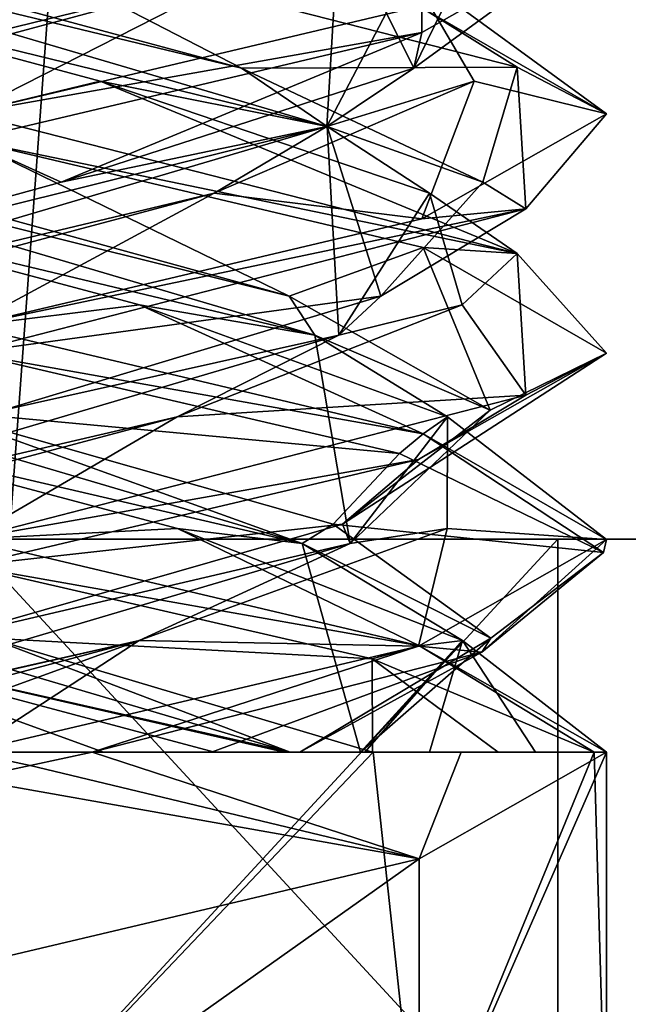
# Model space of a CAD drawing. Header units: millimetres. Extents: x -19 to 152, y -2 to 200.
# Tile 9 of 162: x -13.18 to -11.75, y 3.71 to 6.02. Entities that reach past the tile are written whole.
import ezdxf

# ---------------------------------------------------------------- set-up
doc = ezdxf.new("R2010")
doc.units = ezdxf.units.MM
doc.header["$LTSCALE"] = 65.185185
for name, color, linetype in [('181', 7, 'CONTINUOUS'), ('185', 7, 'CONTINUOUS'), ('187', 7, 'CONTINUOUS'), ('188', 7, 'CONTINUOUS'), ('189', 7, 'CONTINUOUS'), ('199', 7, 'CONTINUOUS'), ('200', 7, 'CONTINUOUS'), ('201', 7, 'CONTINUOUS'), ('211', 7, 'CONTINUOUS'), ('212', 7, 'CONTINUOUS'), ('213', 7, 'CONTINUOUS'), ('232', 7, 'CONTINUOUS'), ('233', 7, 'CONTINUOUS'), ('234', 7, 'CONTINUOUS'), ('339', 7, 'CONTINUOUS'), ('340', 7, 'CONTINUOUS'), ('676', 7, 'CONTINUOUS'), ('760', 7, 'CONTINUOUS'), ('775', 7, 'CONTINUOUS'), ('779', 7, 'CONTINUOUS')]:
    doc.layers.add(name, color=color, linetype=linetype)

msp = doc.modelspace()

# ---------------------------------------------------------------- linework, layer by layer
at = {"layer": '181', "color": 7, "linetype": 'Continuous'}
for points in [[(-13.0074, 4.3, 1.4712), (-13.1529, 4.2688, 1.4928), (-12.2401, 4.0498, 1.0614), (-13.0074, 4.3, 1.4712)], [(-12.141, 4.3, 0.9522), (-13.0074, 4.3, 1.4712), (-12.2401, 4.0498, 1.0614), (-12.141, 4.3, 0.9522)], [(-11.8, 4.3), (-12.141, 4.3, 0.9522), (-12.2401, 4.0498, 1.0614), (-11.8, 4.3)], [(-13.1529, 4.2688, 1.4928), (-13.3, 4.2375, 1.5), (-12.2401, 4.0498, 1.0614), (-13.1529, 4.2688, 1.4928)], [(-12.2401, 4.0498, 1.0614), (-13.3, 4.2375, 1.5), (-13.3, 3.8, 1.5), (-12.2401, 4.0498, 1.0614)]]:
    msp.add_3dface(points, dxfattribs=at)
at = {"layer": '185', "color": 7, "linetype": 'Continuous'}
for points in [[(-13.3, 4.7375, -1.5), (-13.3, 4.8, -1.5), (-12.2394, 4.55, -1.0607), (-13.3, 4.7375, -1.5)], [(-13.3, 4.7375, -1.5), (-12.2394, 4.55, -1.0607), (-12.3501, 4.5192, -1.1609), (-13.3, 4.7375, -1.5)], [(-12.3501, 4.5192, -1.1609), (-12.2394, 4.55, -1.0607), (-11.8288, 4.3, -0.2926), (-12.3501, 4.5192, -1.1609)], [(-12.2394, 4.55, -1.0607), (-11.8, 4.3), (-11.8288, 4.3, -0.2926), (-12.2394, 4.55, -1.0607)], [(-13.3, 3.3, -1.5), (-13.3, 4.3, -1.5), (-12.348, 4.3, -1.1592), (-13.3, 3.3, -1.5)], [(-12.2398, 3.3, -1.061), (-13.3, 3.3, -1.5), (-12.348, 4.3, -1.1592), (-12.2398, 3.3, -1.061)], [(-11.8288, 4.3, -0.2926), (-12.2398, 3.3, -1.061), (-12.348, 4.3, -1.1592), (-11.8288, 4.3, -0.2926)], [(-11.8, 4.3), (-12.2401, 4.0498, 1.0614), (-12.239, 3.3, 1.0602), (-11.8, 4.3)], [(-11.8001, 3.3, -0.0007), (-12.2398, 3.3, -1.061), (-11.8288, 4.3, -0.2926), (-11.8001, 3.3, -0.0007)], [(-11.8, 4.3), (-12.239, 3.3, 1.0602), (-11.8001, 3.3, -0.0007), (-11.8, 4.3)], [(-11.8, 4.3), (-11.8001, 3.3, -0.0007), (-11.8288, 4.3, -0.2926), (-11.8, 4.3)], [(-12.2401, 4.0498, 1.0614), (-13.3, 3.8, 1.5), (-13.2996, 3.3, 1.4999), (-12.2401, 4.0498, 1.0614)], [(-12.2401, 4.0498, 1.0614), (-13.2996, 3.3, 1.4999), (-12.239, 3.3, 1.0602), (-12.2401, 4.0498, 1.0614)]]:
    msp.add_3dface(points, dxfattribs=at)
at = {"layer": '187', "color": 7, "linetype": 'Continuous'}
for points in [[(-12.2641, 6.1372, -0.662), (-12.1107, 5.8748, 0.3112), (-11.8, 5.7982, 0.0087), (-12.2641, 6.1372, -0.662)], [(-12.2378, 6.0495, -1.0591), (-12.2641, 6.1372, -0.662), (-11.8, 5.7982, 0.0087), (-12.2378, 6.0495, -1.0591)], [(-12.1107, 5.8748, 0.3112), (-12.7211, 5.6123, 1.0845), (-12.2336, 5.5517, 1.0548), (-12.1107, 5.8748, 0.3112)], [(-11.8, 5.7982, 0.0087), (-12.1107, 5.8748, 0.3112), (-12.2336, 5.5517, 1.0548), (-11.8, 5.7982, 0.0087)], [(-13.7033, 5.3499, 1.1613), (-13.3, 5.3, 1.5), (-12.7211, 5.6123, 1.0845), (-13.7033, 5.3499, 1.1613)], [(-12.7211, 5.6123, 1.0845), (-13.3, 5.3, 1.5), (-12.2336, 5.5517, 1.0548), (-12.7211, 5.6123, 1.0845)], [(-12.9809, 4.3, -1.3328), (-13.3, 4.3, -1.5), (-13.7026, 4.5625, -1.1616), (-12.9809, 4.3, -1.3328)], [(-12.7205, 4.3, -1.0842), (-12.9809, 4.3, -1.3328), (-13.7026, 4.5625, -1.1616), (-12.7205, 4.3, -1.0842)]]:
    msp.add_3dface(points, dxfattribs=at)
at = {"layer": '188', "color": 7, "linetype": 'Continuous'}
for points in [[(-12.4567, 5.7686, 0.8442), (-12.2641, 6.1372, -0.662), (-12.4279, 6.2579, -0.8145), (-12.4567, 5.7686, 0.8442)], [(-12.4567, 5.7686, 0.8442), (-12.4279, 6.2579, -0.8145), (-12.2522, 5.906, 0.6431), (-12.4567, 5.7686, 0.8442)], [(-12.2522, 5.906, 0.6431), (-12.4279, 6.2579, -0.8145), (-12.1221, 6.1737, -0.3521), (-12.2522, 5.906, 0.6431)], [(-12.1107, 5.8748, 0.3112), (-12.2641, 6.1372, -0.662), (-12.4567, 5.7686, 0.8442), (-12.1107, 5.8748, 0.3112)], [(-13.0806, 5.6384, 1.2096), (-12.4567, 5.7686, 0.8442), (-12.2522, 5.906, 0.6431), (-13.0806, 5.6384, 1.2096)], [(-12.7211, 5.6123, 1.0845), (-12.1107, 5.8748, 0.3112), (-12.4567, 5.7686, 0.8442), (-12.7211, 5.6123, 1.0845)], [(-14.1154, 5.2793, 0.8712), (-12.7211, 5.6123, 1.0845), (-12.4567, 5.7686, 0.8442), (-14.1154, 5.2793, 0.8712)], [(-14.1154, 5.2793, 0.8712), (-12.4567, 5.7686, 0.8442), (-14.0552, 5.3707, 0.9701), (-14.1154, 5.2793, 0.8712)], [(-14.0552, 5.3707, 0.9701), (-12.4567, 5.7686, 0.8442), (-13.0806, 5.6384, 1.2096), (-14.0552, 5.3707, 0.9701)], [(-13.7033, 5.3499, 1.1613), (-12.7211, 5.6123, 1.0845), (-14.1154, 5.2793, 0.8712), (-13.7033, 5.3499, 1.1613)], [(-12.543, 4.3, -0.9225), (-13.7026, 4.5625, -1.1616), (-14.1981, 4.79, -0.7857), (-12.543, 4.3, -0.9225)], [(-12.543, 4.3, -0.9225), (-14.1981, 4.79, -0.7857), (-13.2476, 4.5677, -1.2282), (-12.543, 4.3, -0.9225)], [(-12.7205, 4.3, -1.0842), (-13.7026, 4.5625, -1.1616), (-12.5557, 4.3, -0.9329), (-12.7205, 4.3, -1.0842)], [(-12.5557, 4.3, -0.9329), (-13.7026, 4.5625, -1.1616), (-12.543, 4.3, -0.9225), (-12.5557, 4.3, -0.9329)], [(-12.3497, 4.3, -0.7799), (-12.543, 4.3, -0.9225), (-13.2476, 4.5677, -1.2282), (-12.3497, 4.3, -0.7799)]]:
    msp.add_3dface(points, dxfattribs=at)
at = {"layer": '189', "color": 7, "linetype": 'Continuous'}
for points in [[(-12.2522, 5.906, 0.6431), (-12.1221, 6.1737, -0.3521), (-11.8, 6.2357, 0.0087), (-12.2522, 5.906, 0.6431)], [(-12.2336, 5.9892, 1.0548), (-12.2522, 5.906, 0.6431), (-11.8, 6.2357, 0.0087), (-12.2336, 5.9892, 1.0548)], [(-13.3, 5.7375, 1.5), (-13.0806, 5.6384, 1.2096), (-12.2336, 5.9892, 1.0548), (-13.3, 5.7375, 1.5)], [(-13.0806, 5.6384, 1.2096), (-12.2522, 5.906, 0.6431), (-12.2336, 5.9892, 1.0548), (-13.0806, 5.6384, 1.2096)], [(-13.3, 5.7375, 1.5), (-14.0552, 5.3707, 0.9701), (-13.0806, 5.6384, 1.2096), (-13.3, 5.7375, 1.5)], [(-13.3, 4.7375, -1.5), (-12.3501, 4.5192, -1.1609), (-13.2476, 4.5677, -1.2282), (-13.3, 4.7375, -1.5)], [(-12.3501, 4.5192, -1.1609), (-12.3497, 4.3, -0.7799), (-13.2476, 4.5677, -1.2282), (-12.3501, 4.5192, -1.1609)], [(-12.3501, 4.5192, -1.1609), (-11.8288, 4.3, -0.2926), (-12.0547, 4.3, -0.5726), (-12.3501, 4.5192, -1.1609)], [(-12.3497, 4.3, -0.7799), (-12.3501, 4.5192, -1.1609), (-12.0547, 4.3, -0.5726), (-12.3497, 4.3, -0.7799)]]:
    msp.add_3dface(points, dxfattribs=at)
at = {"layer": '199', "color": 7, "linetype": 'Continuous'}
for points in [[(-13.6112, 5.8748, 1.1893), (-13.3, 5.8, 1.5), (-12.638, 6.1372, 1.0359), (-13.6112, 5.8748, 1.1893)], [(-12.638, 6.1372, 1.0359), (-13.3, 5.8, 1.5), (-12.2335, 6.0517, 1.0548), (-12.638, 6.1372, 1.0359)], [(-12.8071, 4.8249, -1.1262), (-13.3, 4.8, -1.5), (-13.7923, 5.0874, -1.1265), (-12.8071, 4.8249, -1.1262)], [(-12.2394, 4.55, -1.0607), (-13.3, 4.8, -1.5), (-12.8071, 4.8249, -1.1262), (-12.2394, 4.55, -1.0607)], [(-12.1384, 4.5625, -0.4026), (-12.2394, 4.55, -1.0607), (-12.8071, 4.8249, -1.1262), (-12.1384, 4.5625, -0.4026)], [(-11.8, 4.3), (-12.2394, 4.55, -1.0607), (-12.1384, 4.5625, -0.4026), (-11.8, 4.3)], [(-12.2158, 4.3, 0.5795), (-11.9672, 4.3, 0.3191), (-12.1384, 4.5625, -0.4026), (-12.2158, 4.3, 0.5795)], [(-11.9672, 4.3, 0.3191), (-11.8, 4.3), (-12.1384, 4.5625, -0.4026), (-11.9672, 4.3, 0.3191)]]:
    msp.add_3dface(points, dxfattribs=at)
at = {"layer": '200', "color": 7, "linetype": 'Continuous'}
for points in [[(-14.1442, 5.7686, 0.8433), (-12.638, 6.1372, 1.0359), (-12.4855, 6.2579, 0.8721), (-14.1442, 5.7686, 0.8433)], [(-14.1442, 5.7686, 0.8433), (-12.4855, 6.2579, 0.8721), (-13.9431, 5.906, 1.0478), (-14.1442, 5.7686, 0.8433)], [(-13.9431, 5.906, 1.0478), (-12.4855, 6.2579, 0.8721), (-12.9479, 6.1737, 1.1779), (-13.9431, 5.906, 1.0478)], [(-13.6112, 5.8748, 1.1893), (-12.638, 6.1372, 1.0359), (-14.1442, 5.7686, 0.8433), (-13.6112, 5.8748, 1.1893)], [(-12.5143, 4.79, -0.8981), (-13.7923, 5.0874, -1.1265), (-14.1712, 5.2793, -0.8154), (-12.5143, 4.79, -0.8981)], [(-12.5143, 4.79, -0.8981), (-14.1712, 5.2793, -0.8154), (-13.384, 5.103, -1.2265), (-12.5143, 4.79, -0.8981)], [(-12.8071, 4.8249, -1.1262), (-13.7923, 5.0874, -1.1265), (-12.5143, 4.79, -0.8981), (-12.8071, 4.8249, -1.1262)], [(-12.442, 4.8353, -0.8804), (-12.5143, 4.79, -0.8981), (-13.384, 5.103, -1.2265), (-12.442, 4.8353, -0.8804)], [(-12.0718, 4.5677, 0.0524), (-12.5143, 4.79, -0.8981), (-12.442, 4.8353, -0.8804), (-12.0718, 4.5677, 0.0524)], [(-12.1384, 4.5625, -0.4026), (-12.8071, 4.8249, -1.1262), (-12.5143, 4.79, -0.8981), (-12.1384, 4.5625, -0.4026)], [(-12.3775, 4.3, 0.757), (-12.1384, 4.5625, -0.4026), (-12.5143, 4.79, -0.8981), (-12.3775, 4.3, 0.757)], [(-12.3775, 4.3, 0.757), (-12.5143, 4.79, -0.8981), (-12.0718, 4.5677, 0.0524), (-12.3775, 4.3, 0.757)], [(-12.5201, 4.3, 0.9503), (-12.3775, 4.3, 0.757), (-12.0718, 4.5677, 0.0524), (-12.5201, 4.3, 0.9503)], [(-12.3671, 4.3, 0.7443), (-12.1384, 4.5625, -0.4026), (-12.3775, 4.3, 0.757), (-12.3671, 4.3, 0.7443)], [(-12.2158, 4.3, 0.5795), (-12.1384, 4.5625, -0.4026), (-12.3671, 4.3, 0.7443), (-12.2158, 4.3, 0.5795)]]:
    msp.add_3dface(points, dxfattribs=at)
at = {"layer": '201', "color": 7, "linetype": 'Continuous'}
for points in [[(-13.3, 6.2375, 1.5), (-13.9431, 5.906, 1.0478), (-12.9479, 6.1737, 1.1779), (-13.3, 6.2375, 1.5)], [(-13.384, 5.103, -1.2265), (-13.3, 5.2375, -1.5), (-12.2859, 5.0012, -1.1052), (-13.384, 5.103, -1.2265)], [(-12.442, 4.8353, -0.8804), (-13.384, 5.103, -1.2265), (-12.2859, 5.0012, -1.1052), (-12.442, 4.8353, -0.8804)], [(-11.8075, 4.7692, -0.1493), (-12.442, 4.8353, -0.8804), (-12.2859, 5.0012, -1.1052), (-11.8075, 4.7692, -0.1493)], [(-12.0718, 4.5677, 0.0524), (-12.442, 4.8353, -0.8804), (-11.8075, 4.7692, -0.1493), (-12.0718, 4.5677, 0.0524)], [(-12.0927, 4.5353, 0.8902), (-12.0718, 4.5677, 0.0524), (-11.8075, 4.7692, -0.1493), (-12.0927, 4.5353, 0.8902)], [(-12.5201, 4.3, 0.9503), (-12.0718, 4.5677, 0.0524), (-12.0927, 4.5353, 0.8902), (-12.5201, 4.3, 0.9503)], [(-13.0074, 4.3, 1.4712), (-12.7274, 4.3, 1.2453), (-12.0927, 4.5353, 0.8902), (-13.0074, 4.3, 1.4712)], [(-12.7274, 4.3, 1.2453), (-12.5201, 4.3, 0.9503), (-12.0927, 4.5353, 0.8902), (-12.7274, 4.3, 1.2453)]]:
    msp.add_3dface(points, dxfattribs=at)
at = {"layer": '211', "color": 7, "linetype": 'Continuous'}
for points in [[(-12.8967, 5.3499, -1.1613), (-13.3, 5.3, -1.5), (-13.8789, 5.6123, -1.0845), (-12.8967, 5.3499, -1.1613)], [(-13.3, 5.3, -1.5), (-12.8967, 5.3499, -1.1613), (-12.2302, 5.0472, -1.0514), (-13.3, 5.3, -1.5)], [(-12.8967, 5.3499, -1.1613), (-12.1735, 5.0874, -0.4923), (-12.2302, 5.0472, -1.0514), (-12.8967, 5.3499, -1.1613)], [(-12.2302, 5.0472, -1.0514), (-12.1735, 5.0874, -0.4923), (-11.8, 4.7995, 0.0022), (-12.2302, 5.0472, -1.0514)], [(-12.1735, 5.0874, -0.4923), (-12.1738, 4.8249, 0.4929), (-11.8, 4.7995, 0.0022), (-12.1735, 5.0874, -0.4923)], [(-12.1738, 4.8249, 0.4929), (-12.8974, 4.5625, 1.1616), (-12.2412, 4.5494, 1.0625), (-12.1738, 4.8249, 0.4929)], [(-11.8, 4.7995, 0.0022), (-12.1738, 4.8249, 0.4929), (-12.2412, 4.5494, 1.0625), (-11.8, 4.7995, 0.0022)], [(-13.8795, 4.3, 1.0842), (-13.6191, 4.3, 1.3328), (-12.8974, 4.5625, 1.1616), (-13.8795, 4.3, 1.0842)], [(-13.6191, 4.3, 1.3328), (-13.3, 4.3, 1.5), (-12.8974, 4.5625, 1.1616), (-13.6191, 4.3, 1.3328)], [(-12.8974, 4.5625, 1.1616), (-13.3, 4.3, 1.5), (-12.2412, 4.5494, 1.0625), (-12.8974, 4.5625, 1.1616)]]:
    msp.add_3dface(points, dxfattribs=at)
at = {"layer": '212', "color": 7, "linetype": 'Continuous'}
for points in [[(-12.4846, 5.2793, -0.8712), (-13.8789, 5.6123, -1.0845), (-14.1433, 5.7686, -0.8442), (-12.4846, 5.2793, -0.8712)], [(-12.4846, 5.2793, -0.8712), (-14.1433, 5.7686, -0.8442), (-12.5448, 5.3707, -0.9701), (-12.4846, 5.2793, -0.8712)], [(-12.5448, 5.3707, -0.9701), (-14.1433, 5.7686, -0.8442), (-13.5194, 5.6384, -1.2096), (-12.5448, 5.3707, -0.9701)], [(-12.8967, 5.3499, -1.1613), (-13.8789, 5.6123, -1.0845), (-12.4846, 5.2793, -0.8712), (-12.8967, 5.3499, -1.1613)], [(-12.0735, 5.103, -0.084), (-12.4846, 5.2793, -0.8712), (-12.5448, 5.3707, -0.9701), (-12.0735, 5.103, -0.084)], [(-12.1735, 5.0874, -0.4923), (-12.8967, 5.3499, -1.1613), (-12.4846, 5.2793, -0.8712), (-12.1735, 5.0874, -0.4923)], [(-12.4019, 4.79, 0.7857), (-12.1735, 5.0874, -0.4923), (-12.4846, 5.2793, -0.8712), (-12.4019, 4.79, 0.7857)], [(-12.4019, 4.79, 0.7857), (-12.4846, 5.2793, -0.8712), (-12.0735, 5.103, -0.084), (-12.4019, 4.79, 0.7857)], [(-12.4196, 4.8353, 0.858), (-12.4019, 4.79, 0.7857), (-12.0735, 5.103, -0.084), (-12.4196, 4.8353, 0.858)], [(-12.1738, 4.8249, 0.4929), (-12.1735, 5.0874, -0.4923), (-12.4019, 4.79, 0.7857), (-12.1738, 4.8249, 0.4929)], [(-13.3524, 4.5677, 1.2282), (-12.4019, 4.79, 0.7857), (-12.4196, 4.8353, 0.858), (-13.3524, 4.5677, 1.2282)], [(-12.8974, 4.5625, 1.1616), (-12.1738, 4.8249, 0.4929), (-12.4019, 4.79, 0.7857), (-12.8974, 4.5625, 1.1616)], [(-14.057, 4.3, 0.9225), (-12.8974, 4.5625, 1.1616), (-12.4019, 4.79, 0.7857), (-14.057, 4.3, 0.9225)], [(-14.057, 4.3, 0.9225), (-12.4019, 4.79, 0.7857), (-13.3524, 4.5677, 1.2282), (-14.057, 4.3, 0.9225)], [(-14.0443, 4.3, 0.9329), (-12.8974, 4.5625, 1.1616), (-14.057, 4.3, 0.9225), (-14.0443, 4.3, 0.9329)], [(-13.8795, 4.3, 1.0842), (-12.8974, 4.5625, 1.1616), (-14.0443, 4.3, 0.9329), (-13.8795, 4.3, 1.0842)]]:
    msp.add_3dface(points, dxfattribs=at)
at = {"layer": '213', "color": 7, "linetype": 'Continuous'}
for points in [[(-13.3, 5.7375, -1.5), (-12.5448, 5.3707, -0.9701), (-13.5194, 5.6384, -1.2096), (-13.3, 5.7375, -1.5)], [(-12.5448, 5.3707, -0.9701), (-13.3, 5.7375, -1.5), (-12.2302, 5.4847, -1.0514), (-12.5448, 5.3707, -0.9701)], [(-12.0735, 5.103, -0.084), (-12.5448, 5.3707, -0.9701), (-12.2302, 5.4847, -1.0514), (-12.0735, 5.103, -0.084)], [(-11.8, 5.237, 0.0022), (-12.0735, 5.103, -0.084), (-12.2302, 5.4847, -1.0514), (-11.8, 5.237, 0.0022)], [(-12.4196, 4.8353, 0.858), (-12.0735, 5.103, -0.084), (-11.8, 5.237, 0.0022), (-12.4196, 4.8353, 0.858)], [(-12.2412, 4.9869, 1.0625), (-12.4196, 4.8353, 0.858), (-11.8, 5.237, 0.0022), (-12.2412, 4.9869, 1.0625)], [(-13.3, 4.7375, 1.5), (-12.4196, 4.8353, 0.858), (-12.2412, 4.9869, 1.0625), (-13.3, 4.7375, 1.5)], [(-13.3, 4.7375, 1.5), (-13.3524, 4.5677, 1.2282), (-12.4196, 4.8353, 0.858), (-13.3, 4.7375, 1.5)]]:
    msp.add_3dface(points, dxfattribs=at)
at = {"layer": '232', "color": 7, "linetype": 'Continuous'}
for points in [[(-12.9888, 5.8748, -1.1893), (-13.3, 5.8, -1.5), (-13.962, 6.1372, -1.0359), (-12.9888, 5.8748, -1.1893)], [(-13.3, 5.8, -1.5), (-12.9888, 5.8748, -1.1893), (-12.0099, 5.4704, -0.7653), (-13.3, 5.8, -1.5)], [(-12.9888, 5.8748, -1.1893), (-12.2155, 5.6123, -0.5789), (-12.0099, 5.4704, -0.7653), (-12.9888, 5.8748, -1.1893)], [(-12.2155, 5.6123, -0.5789), (-12.1387, 5.3499, 0.4033), (-12.0099, 5.4704, -0.7653), (-12.2155, 5.6123, -0.5789)], [(-12.0099, 5.4704, -0.7653), (-12.1387, 5.3499, 0.4033), (-11.9898, 5.1381, 0.7303), (-12.0099, 5.4704, -0.7653)], [(-12.1387, 5.3499, 0.4033), (-12.8077, 5.0874, 1.1265), (-11.9898, 5.1381, 0.7303), (-12.1387, 5.3499, 0.4033)], [(-12.8077, 5.0874, 1.1265), (-13.3, 4.8, 1.5), (-11.9898, 5.1381, 0.7303), (-12.8077, 5.0874, 1.1265)], [(-13.7929, 4.8249, 1.1262), (-13.3, 4.8, 1.5), (-12.8077, 5.0874, 1.1265), (-13.7929, 4.8249, 1.1262)]]:
    msp.add_3dface(points, dxfattribs=at)
at = {"layer": '233', "color": 7, "linetype": 'Continuous'}
for points in [[(-12.4558, 5.7686, -0.8433), (-13.962, 6.1372, -1.0359), (-14.1145, 6.2579, -0.8721), (-12.4558, 5.7686, -0.8433)], [(-12.4558, 5.7686, -0.8433), (-14.1145, 6.2579, -0.8721), (-12.6569, 5.906, -1.0478), (-12.4558, 5.7686, -0.8433)], [(-12.6569, 5.906, -1.0478), (-14.1145, 6.2579, -0.8721), (-13.6521, 6.1737, -1.1779), (-12.6569, 5.906, -1.0478)], [(-12.9888, 5.8748, -1.1893), (-13.962, 6.1372, -1.0359), (-12.4558, 5.7686, -0.8433), (-12.9888, 5.8748, -1.1893)], [(-12.0904, 5.6384, -0.2194), (-12.4558, 5.7686, -0.8433), (-12.6569, 5.906, -1.0478), (-12.0904, 5.6384, -0.2194)], [(-12.2155, 5.6123, -0.5789), (-12.9888, 5.8748, -1.1893), (-12.4558, 5.7686, -0.8433), (-12.2155, 5.6123, -0.5789)], [(-12.4288, 5.2793, 0.8154), (-12.2155, 5.6123, -0.5789), (-12.4558, 5.7686, -0.8433), (-12.4288, 5.2793, 0.8154)], [(-12.4288, 5.2793, 0.8154), (-12.4558, 5.7686, -0.8433), (-12.3299, 5.3707, 0.7552), (-12.4288, 5.2793, 0.8154)], [(-12.3299, 5.3707, 0.7552), (-12.4558, 5.7686, -0.8433), (-12.0904, 5.6384, -0.2194), (-12.3299, 5.3707, 0.7552)], [(-12.1387, 5.3499, 0.4033), (-12.2155, 5.6123, -0.5789), (-12.4288, 5.2793, 0.8154), (-12.1387, 5.3499, 0.4033)], [(-13.216, 5.103, 1.2265), (-12.4288, 5.2793, 0.8154), (-12.3299, 5.3707, 0.7552), (-13.216, 5.103, 1.2265)], [(-12.8077, 5.0874, 1.1265), (-12.1387, 5.3499, 0.4033), (-12.4288, 5.2793, 0.8154), (-12.8077, 5.0874, 1.1265)], [(-14.0857, 4.79, 0.8981), (-12.8077, 5.0874, 1.1265), (-12.4288, 5.2793, 0.8154), (-14.0857, 4.79, 0.8981)], [(-14.0857, 4.79, 0.8981), (-12.4288, 5.2793, 0.8154), (-13.216, 5.103, 1.2265), (-14.0857, 4.79, 0.8981)], [(-13.7929, 4.8249, 1.1262), (-12.8077, 5.0874, 1.1265), (-14.0857, 4.79, 0.8981), (-13.7929, 4.8249, 1.1262)]]:
    msp.add_3dface(points, dxfattribs=at)
at = {"layer": '234', "color": 7, "linetype": 'Continuous'}
for points in [[(-13.3, 6.2375, -1.5), (-12.6569, 5.906, -1.0478), (-13.6521, 6.1737, -1.1779), (-13.3, 6.2375, -1.5)], [(-12.6569, 5.906, -1.0478), (-13.3, 6.2375, -1.5), (-12.0099, 5.9079, -0.7653), (-12.6569, 5.906, -1.0478)], [(-12.0904, 5.6384, -0.2194), (-12.6569, 5.906, -1.0478), (-12.0099, 5.9079, -0.7653), (-12.0904, 5.6384, -0.2194)], [(-11.9898, 5.5756, 0.7303), (-12.0904, 5.6384, -0.2194), (-12.0099, 5.9079, -0.7653), (-11.9898, 5.5756, 0.7303)], [(-12.3299, 5.3707, 0.7552), (-12.0904, 5.6384, -0.2194), (-11.9898, 5.5756, 0.7303), (-12.3299, 5.3707, 0.7552)], [(-13.3, 5.2375, 1.5), (-12.3299, 5.3707, 0.7552), (-11.9898, 5.5756, 0.7303), (-13.3, 5.2375, 1.5)], [(-13.3, 5.2375, 1.5), (-13.216, 5.103, 1.2265), (-12.3299, 5.3707, 0.7552), (-13.3, 5.2375, 1.5)]]:
    msp.add_3dface(points, dxfattribs=at)
at = {"layer": '339', "color": 7, "linetype": 'Continuous'}
for points in [[(-12.348, 4.3, -1.1592), (-13.3, 4.3, -1.5), (-12.9809, 4.3, -1.3328), (-12.348, 4.3, -1.1592)], [(-13.0074, 4.3, 1.4712), (-12.141, 4.3, 0.9522), (-12.7274, 4.3, 1.2453), (-13.0074, 4.3, 1.4712)], [(-12.348, 4.3, -1.1592), (-12.9809, 4.3, -1.3328), (-12.3497, 4.3, -0.7799), (-12.348, 4.3, -1.1592)], [(-12.9809, 4.3, -1.3328), (-12.7205, 4.3, -1.0842), (-12.5557, 4.3, -0.9329), (-12.9809, 4.3, -1.3328)], [(-12.9809, 4.3, -1.3328), (-12.5557, 4.3, -0.9329), (-12.543, 4.3, -0.9225), (-12.9809, 4.3, -1.3328)], [(-12.9809, 4.3, -1.3328), (-12.543, 4.3, -0.9225), (-12.3497, 4.3, -0.7799), (-12.9809, 4.3, -1.3328)], [(-12.141, 4.3, 0.9522), (-12.5201, 4.3, 0.9503), (-12.7274, 4.3, 1.2453), (-12.141, 4.3, 0.9522)], [(-12.141, 4.3, 0.9522), (-12.3775, 4.3, 0.757), (-12.5201, 4.3, 0.9503), (-12.141, 4.3, 0.9522)], [(-12.141, 4.3, 0.9522), (-12.3671, 4.3, 0.7443), (-12.3775, 4.3, 0.757), (-12.141, 4.3, 0.9522)], [(-12.141, 4.3, 0.9522), (-12.2158, 4.3, 0.5795), (-12.3671, 4.3, 0.7443), (-12.141, 4.3, 0.9522)], [(-12.348, 4.3, -1.1592), (-12.3497, 4.3, -0.7799), (-12.0547, 4.3, -0.5726), (-12.348, 4.3, -1.1592)], [(-11.8288, 4.3, -0.2926), (-12.348, 4.3, -1.1592), (-12.0547, 4.3, -0.5726), (-11.8288, 4.3, -0.2926)], [(-12.141, 4.3, 0.9522), (-11.9672, 4.3, 0.3191), (-12.2158, 4.3, 0.5795), (-12.141, 4.3, 0.9522)], [(-12.141, 4.3, 0.9522), (-11.8, 4.3), (-11.9672, 4.3, 0.3191), (-12.141, 4.3, 0.9522)]]:
    msp.add_3dface(points, dxfattribs=at)
at = {"layer": '340', "color": 7, "linetype": 'Continuous'}
for points in [[(-13.3, 6.2375, -1.5), (-12.2378, 6.0495, -1.0591), (-12.0099, 5.9079, -0.7653), (-13.3, 6.2375, -1.5)], [(-12.2336, 5.9892, 1.0548), (-11.8, 6.2357, 0.0087), (-12.2335, 6.0517, 1.0548), (-12.2336, 5.9892, 1.0548)], [(-13.3, 5.8, 1.5), (-12.2336, 5.9892, 1.0548), (-12.2335, 6.0517, 1.0548), (-13.3, 5.8, 1.5)], [(-12.2378, 6.0495, -1.0591), (-11.8, 5.7982, 0.0087), (-12.0099, 5.9079, -0.7653), (-12.2378, 6.0495, -1.0591)], [(-13.3, 5.8, 1.5), (-13.3, 5.7375, 1.5), (-12.2336, 5.9892, 1.0548), (-13.3, 5.8, 1.5)], [(-11.8, 5.7982, 0.0087), (-11.9898, 5.5756, 0.7303), (-12.0099, 5.9079, -0.7653), (-11.8, 5.7982, 0.0087)], [(-13.3, 5.7375, -1.5), (-13.3, 5.8, -1.5), (-12.0099, 5.4704, -0.7653), (-13.3, 5.7375, -1.5)], [(-11.8, 5.7982, 0.0087), (-12.2336, 5.5517, 1.0548), (-11.9898, 5.5756, 0.7303), (-11.8, 5.7982, 0.0087)], [(-12.2302, 5.4847, -1.0514), (-13.3, 5.7375, -1.5), (-12.0099, 5.4704, -0.7653), (-12.2302, 5.4847, -1.0514)], [(-13.3, 5.3, 1.5), (-13.3, 5.2375, 1.5), (-11.9898, 5.5756, 0.7303), (-13.3, 5.3, 1.5)], [(-12.2336, 5.5517, 1.0548), (-13.3, 5.3, 1.5), (-11.9898, 5.5756, 0.7303), (-12.2336, 5.5517, 1.0548)], [(-11.8, 5.237, 0.0022), (-12.2302, 5.4847, -1.0514), (-12.0099, 5.4704, -0.7653), (-11.8, 5.237, 0.0022)], [(-11.8, 5.237, 0.0022), (-12.0099, 5.4704, -0.7653), (-11.9898, 5.1381, 0.7303), (-11.8, 5.237, 0.0022)], [(-13.3, 5.2375, -1.5), (-13.3, 5.3, -1.5), (-12.2302, 5.0472, -1.0514), (-13.3, 5.2375, -1.5)], [(-12.2859, 5.0012, -1.1052), (-13.3, 5.2375, -1.5), (-12.2302, 5.0472, -1.0514), (-12.2859, 5.0012, -1.1052)], [(-12.2412, 4.9869, 1.0625), (-11.8, 5.237, 0.0022), (-11.9898, 5.1381, 0.7303), (-12.2412, 4.9869, 1.0625)], [(-13.3, 4.8, 1.5), (-12.2412, 4.9869, 1.0625), (-11.9898, 5.1381, 0.7303), (-13.3, 4.8, 1.5)], [(-11.8075, 4.7692, -0.1493), (-12.2859, 5.0012, -1.1052), (-12.2302, 5.0472, -1.0514), (-11.8075, 4.7692, -0.1493)], [(-11.8075, 4.7692, -0.1493), (-12.2302, 5.0472, -1.0514), (-11.8, 4.7995, 0.0022), (-11.8075, 4.7692, -0.1493)], [(-13.3, 4.8, 1.5), (-13.3, 4.7375, 1.5), (-12.2412, 4.9869, 1.0625), (-13.3, 4.8, 1.5)], [(-12.0927, 4.5353, 0.8902), (-11.8, 4.7995, 0.0022), (-12.2412, 4.5494, 1.0625), (-12.0927, 4.5353, 0.8902)], [(-12.0927, 4.5353, 0.8902), (-11.8075, 4.7692, -0.1493), (-11.8, 4.7995, 0.0022), (-12.0927, 4.5353, 0.8902)], [(-13.3, 4.3, 1.5), (-13.0074, 4.3, 1.4712), (-12.2412, 4.5494, 1.0625), (-13.3, 4.3, 1.5)], [(-13.0074, 4.3, 1.4712), (-12.0927, 4.5353, 0.8902), (-12.2412, 4.5494, 1.0625), (-13.0074, 4.3, 1.4712)], [(-13.3, 4.3, 1.5), (-13.3, 4.2375, 1.5), (-13.1529, 4.2688, 1.4928), (-13.3, 4.3, 1.5)], [(-13.3, 4.3, 1.5), (-13.1529, 4.2688, 1.4928), (-13.0074, 4.3, 1.4712), (-13.3, 4.3, 1.5)]]:
    msp.add_3dface(points, dxfattribs=at)
at = {"layer": '676', "color": 7, "linetype": 'Continuous'}
for points in [[(-10.2267, 1, -14.0774), (-16.5481, 1, -5.3773), (-13.9913, 30.8, -10.3442), (-10.2267, 1, -14.0774)], [(-16.5481, 1, 5.3773), (-10.2267, 1, 14.0774), (-13.9913, 30.8, 10.3442), (-16.5481, 1, 5.3773)], [(-7.8349, 30.8, -15.5362), (-10.2267, 1, -14.0774), (-13.9913, 30.8, -10.3442), (-7.8349, 30.8, -15.5362)], [(-13.9913, 30.8, 10.3442), (-10.2267, 1, 14.0774), (-7.8349, 30.8, 15.5362), (-13.9913, 30.8, 10.3442)]]:
    msp.add_3dface(points, dxfattribs=at)
at = {"layer": '760', "color": 7, "linetype": 'Continuous'}
for points in [[(-13.3, 4.8, -1.6), (-13.3, 3.3, -1.6), (-11.9144, 3.3, -0.8), (-13.3, 4.8, -1.6)], [(-13.3, 3.3, 1.6), (-13.3, 4.8, 1.6), (-11.9144, 4.8, 0.8), (-13.3, 3.3, 1.6)], [(-11.9144, 3.3, 0.8), (-13.3, 3.3, 1.6), (-11.9144, 4.8, 0.8), (-11.9144, 3.3, 0.8)], [(-13.3, 4.8, -1.6), (-11.9144, 3.3, -0.8), (-11.9144, 4.8, -0.8), (-13.3, 4.8, -1.6)], [(-11.9144, 3.3, -0.8), (-11.9144, 3.3, 0.8), (-11.9144, 4.8, -0.8), (-11.9144, 3.3, -0.8)], [(-11.9144, 4.8, -0.8), (-11.9144, 3.3, 0.8), (-11.9144, 4.8, 0.8), (-11.9144, 4.8, -0.8)]]:
    msp.add_3dface(points, dxfattribs=at)
at = {"layer": '775', "color": 7, "linetype": 'Continuous'}
for points in [[(-11.9144, 4.8, 0.8), (-13.3, 4.8, 1.6), (-13.2023, 4.8, 2.7983), (-11.9144, 4.8, 0.8)], [(-13.3, 4.8, -1.6), (-11.9144, 4.8, -0.8), (-13.2023, 4.8, -2.7983), (-13.3, 4.8, -1.6)], [(-13.2023, 4.8, -2.7983), (-11.9144, 4.8, -0.8), (-10.859, 4.8, -1.3717), (-13.2023, 4.8, -2.7983)], [(-10.859, 4.8, 1.3717), (-11.9144, 4.8, 0.8), (-13.2023, 4.8, 2.7983), (-10.859, 4.8, 1.3717)], [(-11.9144, 4.8, -0.8), (-11.9144, 4.8, 0.8), (-10.859, 4.8, 1.3717), (-11.9144, 4.8, -0.8)], [(-10.859, 4.8, -1.3717), (-11.9144, 4.8, -0.8), (-10.859, 4.8, 1.3717), (-10.859, 4.8, -1.3717)]]:
    msp.add_3dface(points, dxfattribs=at)
at = {"layer": '779', "color": 7, "linetype": 'Continuous'}
for points in [[(-13.2023, 4.8, -2.7983), (-10.859, 4.8, -1.3717), (-13.2023, 36.8, -2.7983), (-13.2023, 4.8, -2.7983)], [(-10.859, 4.8, -1.3717), (-10.859, 36.8, -1.3717), (-13.2023, 36.8, -2.7983), (-10.859, 4.8, -1.3717)], [(-10.859, 4.8, 1.3717), (-13.2023, 4.8, 2.7983), (-10.859, 36.8, 1.3717), (-10.859, 4.8, 1.3717)], [(-13.2023, 4.8, 2.7983), (-13.2023, 36.8, 2.7983), (-10.859, 36.8, 1.3717), (-13.2023, 4.8, 2.7983)]]:
    msp.add_3dface(points, dxfattribs=at)

doc.saveas('drawing.dxf')
